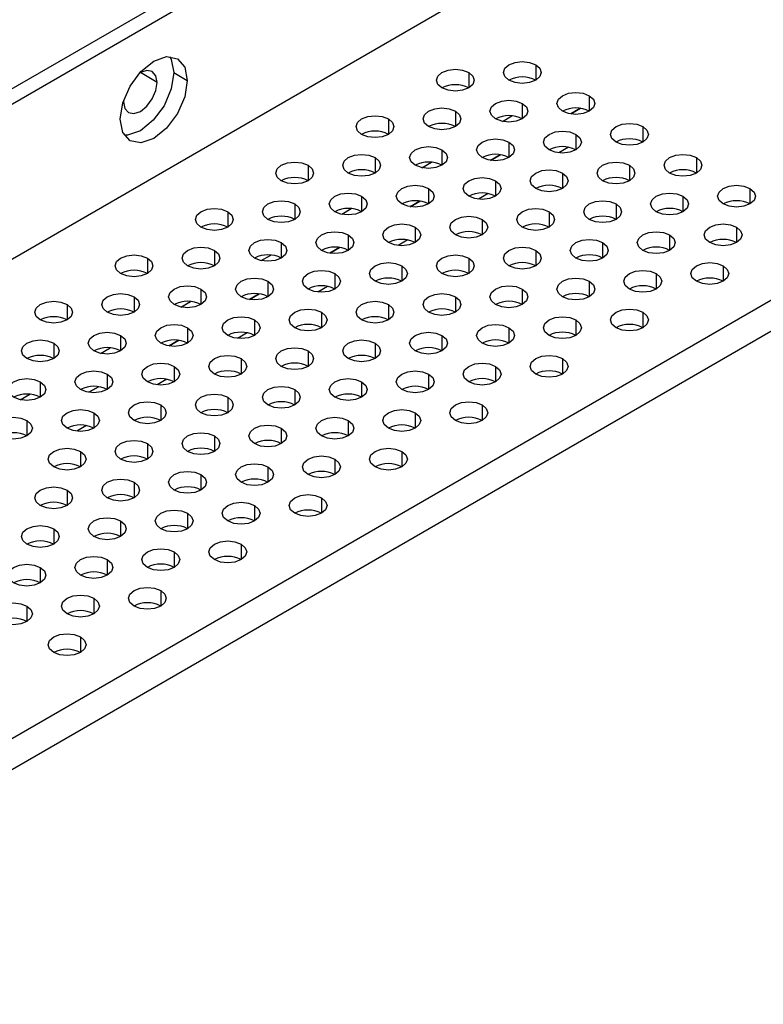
# Model space of a CAD drawing. Header units: millimetres. Extents: x 0 to 1118, y 0 to 864.
# Tile 139 of 256: x 923.97 to 927.9, y 657.41 to 662.61. Entities that reach past the tile are written whole.
import ezdxf

# ---------------------------------------------------------------- set-up
doc = ezdxf.new("R2010")
doc.units = ezdxf.units.MM

msp = doc.modelspace()

# ---------------------------------------------------------------- linework, layer by layer
at = {"color": 7, "linetype": 'Continuous', "lineweight": 25}
for p, q in [((942.6896, 673.0709), (912.5462, 655.6695)), ((942.7603, 673.0301), (912.6169, 655.6287)), ((912.4048, 654.6897), (942.9724, 672.336)), ((914.5968, 653.4243), (945.1645, 671.0706)), ((914.6675, 653.3018), (945.2352, 670.9481)), ((924.7876, 662.3281), (924.8583, 662.2872)), ((924.5227, 662.1831), (924.5225, 662.175)), ((926.9354, 662.1401), (926.8837, 662.1102)), ((926.5112, 661.8952), (926.4594, 661.8653)), ((926.0869, 661.6502), (926.0352, 661.6204)), ((925.6626, 661.4053), (925.6109, 661.3754)), ((925.2384, 661.1604), (925.1866, 661.1305)), ((924.8141, 660.9155), (924.7624, 660.8856)), ((924.3898, 660.6705), (924.3381, 660.6407))]:
    msp.add_line(p, q, dxfattribs=at)
at = {"color": 8, "linetype": 'Continuous', "lineweight": 25}
for p, q in [((924.6992, 662.277), (924.6108, 662.3281)), ((926.3451, 662.3291), (926.3451, 662.2474)), ((926.6986, 662.3699), (926.6986, 662.2882)), ((926.6279, 662.1658), (926.6279, 662.0841)), ((926.9815, 662.2066), (926.9815, 662.125)), ((926.2744, 662.125), (926.2744, 662.0433)), ((926.8838, 662.1102), (926.9355, 662.1401)), ((925.9208, 662.0841), (925.9208, 662.0025)), ((926.5225, 662.0708), (926.5735, 662.1003)), ((927.2643, 662.0433), (927.2643, 661.9617)), ((926.5572, 661.9617), (926.5572, 661.88)), ((926.9108, 662.0025), (926.9108, 661.9209)), ((926.2037, 661.9209), (926.2037, 661.8392)), ((926.8726, 661.9346), (926.8213, 661.905)), ((925.8501, 661.88), (925.8501, 661.7984)), ((926.0982, 661.8259), (926.1492, 661.8553)), ((926.4595, 661.8653), (926.5113, 661.8951)), ((927.5472, 661.88), (927.5472, 661.7984)), ((925.4966, 661.8392), (925.4966, 661.7576)), ((927.1936, 661.8392), (927.1936, 661.7576)), ((926.4865, 661.7576), (926.4865, 661.6759)), ((926.8401, 661.7984), (926.8401, 661.7168)), ((926.133, 661.7168), (926.133, 661.6351)), ((927.83, 661.7168), (927.83, 661.6351)), ((925.7794, 661.6759), (925.7794, 661.5943)), ((926.0353, 661.6204), (926.087, 661.6502)), ((926.4483, 661.6897), (926.397, 661.6601)), ((927.4765, 661.6759), (927.4765, 661.5943)), ((925.0723, 661.5943), (925.0723, 661.5127)), ((925.4259, 661.6351), (925.4259, 661.5535)), ((925.674, 661.581), (925.725, 661.6104)), ((926.7694, 661.5943), (926.7694, 661.5127)), ((927.1229, 661.6351), (927.1229, 661.5535)), ((926.4158, 661.5535), (926.4158, 661.4718)), ((926.0622, 661.5127), (926.0622, 661.431)), ((927.7593, 661.5127), (927.7593, 661.431)), ((925.7087, 661.4718), (925.7087, 661.3902)), ((926.0241, 661.4448), (925.9727, 661.4151)), ((927.4057, 661.4718), (927.4057, 661.3902)), ((925.0016, 661.3902), (925.0016, 661.3086)), ((925.3551, 661.431), (925.3551, 661.3494)), ((925.611, 661.3754), (925.6627, 661.4053)), ((926.6986, 661.3902), (926.6986, 661.3086)), ((927.0522, 661.431), (927.0522, 661.3494)), ((924.648, 661.3494), (924.648, 661.2677)), ((925.2497, 661.3361), (925.3007, 661.3655)), ((926.3451, 661.3494), (926.3451, 661.2677)), ((925.9915, 661.3086), (925.9915, 661.2269)), ((927.6886, 661.3086), (927.6886, 661.2269)), ((925.638, 661.2677), (925.638, 661.1861)), ((927.335, 661.2677), (927.335, 661.1861)), ((924.9309, 661.1861), (924.9309, 661.1045)), ((925.2844, 661.2269), (925.2844, 661.1453)), ((925.5998, 661.1998), (925.5485, 661.1702)), ((926.6279, 661.1861), (926.6279, 661.1045)), ((926.9815, 661.2269), (926.9815, 661.1453)), ((924.5773, 661.1453), (924.5773, 661.0636)), ((925.1867, 661.1305), (925.2385, 661.1604)), ((926.2744, 661.1453), (926.2744, 661.0636)), ((924.2238, 661.1045), (924.2238, 661.0228)), ((924.8254, 661.0911), (924.8764, 661.1206)), ((925.9208, 661.1045), (925.9208, 661.0228)), ((925.2137, 661.0228), (925.2137, 660.9412)), ((925.5673, 661.0636), (925.5673, 660.982)), ((926.9108, 661.0228), (926.9108, 660.9412)), ((927.2643, 661.0636), (927.2643, 660.982)), ((924.8602, 660.982), (924.8602, 660.9003)), ((926.5572, 660.982), (926.5572, 660.9003)), ((924.5066, 660.9412), (924.5066, 660.8595)), ((925.1755, 660.9549), (925.1242, 660.9253)), ((926.2037, 660.9412), (926.2037, 660.8595)), ((924.1531, 660.9003), (924.1531, 660.8187)), ((924.4012, 660.8462), (924.4522, 660.8757)), ((924.7625, 660.8856), (924.8142, 660.9154)), ((925.8501, 660.9003), (925.8501, 660.8187)), ((925.143, 660.8187), (925.143, 660.7371)), ((925.4966, 660.8595), (925.4966, 660.7779)), ((926.8401, 660.8187), (926.8401, 660.7371)), ((924.7895, 660.7779), (924.7895, 660.6962)), ((926.4865, 660.7779), (926.4865, 660.6962)), ((924.4359, 660.7371), (924.4359, 660.6554)), ((926.133, 660.7371), (926.133, 660.6554)), ((924.0823, 660.6962), (924.0823, 660.6146)), ((924.3382, 660.6407), (924.3899, 660.6705)), ((924.7513, 660.71), (924.7, 660.6804)), ((925.7794, 660.6962), (925.7794, 660.6146)), ((923.9769, 660.6013), (924.0279, 660.6307)), ((925.0723, 660.6146), (925.0723, 660.533)), ((925.4259, 660.6554), (925.4259, 660.5738)), ((924.7187, 660.5738), (924.7187, 660.4921)), ((926.4158, 660.5738), (926.4158, 660.4921)), ((924.3652, 660.533), (924.3652, 660.4513)), ((926.0622, 660.533), (926.0622, 660.4513)), ((924.0116, 660.4921), (924.0116, 660.4105)), ((924.327, 660.4651), (924.2757, 660.4354)), ((925.3551, 660.4513), (925.3551, 660.3697)), ((925.7087, 660.4921), (925.7087, 660.4105)), ((925.0016, 660.4105), (925.0016, 660.3289)), ((924.648, 660.3697), (924.648, 660.288)), ((924.2945, 660.3289), (924.2945, 660.2472)), ((925.9915, 660.3289), (925.9915, 660.2472)), ((925.2844, 660.2472), (925.2844, 660.1656)), ((925.638, 660.288), (925.638, 660.2064)), ((924.9309, 660.2064), (924.9309, 660.1248)), ((924.5773, 660.1656), (924.5773, 660.0839)), ((924.2238, 660.1248), (924.2238, 660.0431)), ((925.2137, 660.0431), (925.2137, 659.9615)), ((925.5673, 660.0839), (925.5673, 660.0023)), ((924.8602, 660.0023), (924.8602, 659.9207)), ((924.5066, 659.9615), (924.5066, 659.8798)), ((924.1531, 659.9207), (924.1531, 659.839)), ((925.143, 659.839), (925.143, 659.7574)), ((924.7895, 659.7982), (924.7895, 659.7166)), ((924.4359, 659.7574), (924.4359, 659.6757)), ((924.0823, 659.7166), (924.0823, 659.6349)), ((924.7187, 659.5941), (924.7187, 659.5125)), ((924.3652, 659.5533), (924.3652, 659.4716)), ((924.0116, 659.5125), (924.0116, 659.4308)), ((924.2945, 659.3492), (924.2945, 659.2675))]:
    msp.add_line(p, q, dxfattribs=at)
at = {"color": 7, "linetype": 'Continuous', "lineweight": 25, "flags": 128}
for points in [[(924.5048, 662.0831), (924.5182, 662.169), (924.5565, 662.2574), (924.6139, 662.3347), (924.6815, 662.3893), (924.7492, 662.4128), (924.8065, 662.4017), (924.8449, 662.3576), (924.8583, 662.2872)], [(924.7661, 662.4133), (924.7742, 662.3984), (924.7876, 662.3281)], [(926.5572, 662.2882), (926.5355, 662.307), (926.5279, 662.3291), (926.5355, 662.3512), (926.5572, 662.3699), (926.5897, 662.3824), (926.6279, 662.3868), (926.6662, 662.3824), (926.6986, 662.3699)], [(924.7876, 662.3281), (924.7742, 662.2422), (924.7358, 662.1538), (924.6785, 662.0765), (924.6108, 662.0219), (924.5432, 661.9984), (924.5263, 661.9979)], [(924.6992, 662.277), (924.6925, 662.3122), (924.6733, 662.3343), (924.6447, 662.3398), (924.6108, 662.3281), (924.6039, 662.3238)], [(926.2037, 662.2474), (926.182, 662.2662), (926.1744, 662.2882), (926.182, 662.3103), (926.2037, 662.3291), (926.2361, 662.3416), (926.2744, 662.346), (926.3126, 662.3416), (926.3451, 662.3291)], [(926.3451, 662.3291), (926.3668, 662.3103), (926.3744, 662.2882), (926.3668, 662.2662), (926.3451, 662.2474), (926.3126, 662.2349), (926.2744, 662.2305), (926.2361, 662.2349), (926.2037, 662.2474)], [(926.6986, 662.3699), (926.7203, 662.3512), (926.7279, 662.3291), (926.7203, 662.307), (926.6986, 662.2882), (926.6662, 662.2757), (926.6279, 662.2713), (926.5897, 662.2757), (926.5572, 662.2882)], [(924.8583, 662.2872), (924.8449, 662.2014), (924.8065, 662.113), (924.7492, 662.0357), (924.6815, 661.9811), (924.6139, 661.9575), (924.5565, 661.9687), (924.5182, 662.0128), (924.5048, 662.0831)], [(924.5225, 662.175), (924.5292, 662.1398), (924.5483, 662.1178), (924.577, 662.1122), (924.6108, 662.1239), (924.6447, 662.1512), (924.6733, 662.1899), (924.6925, 662.2341), (924.6992, 662.277)], [(926.8401, 662.125), (926.8184, 662.1437), (926.8108, 662.1658), (926.8184, 662.1879), (926.8401, 662.2066), (926.8725, 662.2191), (926.9108, 662.2235), (926.949, 662.2191), (926.9815, 662.2066)], [(926.4865, 662.0841), (926.4648, 662.1029), (926.4572, 662.125), (926.4648, 662.1471), (926.4865, 662.1658), (926.519, 662.1783), (926.5572, 662.1827), (926.5955, 662.1783), (926.6279, 662.1658)], [(926.6279, 662.1658), (926.6496, 662.1471), (926.6572, 662.125), (926.6496, 662.1029), (926.6279, 662.0841), (926.5955, 662.0716), (926.5572, 662.0672), (926.519, 662.0716), (926.4865, 662.0841)], [(926.9815, 662.2066), (927.0032, 662.1879), (927.0108, 662.1658), (927.0032, 662.1437), (926.9815, 662.125), (926.949, 662.1124), (926.9108, 662.1081), (926.8725, 662.1124), (926.8401, 662.125)], [(926.133, 662.0433), (926.1113, 662.062), (926.1037, 662.0841), (926.1113, 662.1062), (926.133, 662.125), (926.1654, 662.1375), (926.2037, 662.1419), (926.2419, 662.1375), (926.2744, 662.125)], [(926.2744, 662.125), (926.2961, 662.1062), (926.3037, 662.0841), (926.2961, 662.062), (926.2744, 662.0433), (926.2419, 662.0308), (926.2037, 662.0264), (926.1654, 662.0308), (926.133, 662.0433)], [(925.7794, 662.0025), (925.7577, 662.0212), (925.7501, 662.0433), (925.7577, 662.0654), (925.7794, 662.0841), (925.8118, 662.0967), (925.8501, 662.101), (925.8884, 662.0967), (925.9208, 662.0841)], [(925.9208, 662.0841), (925.9425, 662.0654), (925.9501, 662.0433), (925.9425, 662.0212), (925.9208, 662.0025), (925.8884, 661.99), (925.8501, 661.9856), (925.8118, 661.99), (925.7794, 662.0025)], [(926.7694, 661.9209), (926.7477, 661.9396), (926.7401, 661.9617), (926.7477, 661.9838), (926.7694, 662.0025), (926.8018, 662.015), (926.8401, 662.0194), (926.8783, 662.015), (926.9108, 662.0025)], [(927.1229, 661.9617), (927.1012, 661.9804), (927.0936, 662.0025), (927.1012, 662.0246), (927.1229, 662.0433), (927.1553, 662.0558), (927.1936, 662.0602), (927.2319, 662.0558), (927.2643, 662.0433)], [(927.2643, 662.0433), (927.286, 662.0246), (927.2936, 662.0025), (927.286, 661.9804), (927.2643, 661.9617), (927.2319, 661.9492), (927.1936, 661.9448), (927.1553, 661.9492), (927.1229, 661.9617)], [(926.4158, 661.88), (926.3941, 661.8988), (926.3865, 661.9209), (926.3941, 661.943), (926.4158, 661.9617), (926.4482, 661.9742), (926.4865, 661.9786), (926.5248, 661.9742), (926.5572, 661.9617)], [(926.5572, 661.9617), (926.5789, 661.943), (926.5865, 661.9209), (926.5789, 661.8988), (926.5572, 661.88), (926.5248, 661.8675), (926.4865, 661.8631), (926.4482, 661.8675), (926.4158, 661.88)], [(926.9108, 662.0025), (926.9325, 661.9838), (926.9401, 661.9617), (926.9325, 661.9396), (926.9108, 661.9209), (926.8783, 661.9083), (926.8401, 661.904), (926.8018, 661.9083), (926.7694, 661.9209)], [(926.0622, 661.8392), (926.0406, 661.8579), (926.033, 661.88), (926.0406, 661.9021), (926.0622, 661.9209), (926.0947, 661.9334), (926.133, 661.9378), (926.1712, 661.9334), (926.2037, 661.9209)], [(926.2037, 661.9209), (926.2253, 661.9021), (926.233, 661.88), (926.2253, 661.8579), (926.2037, 661.8392), (926.1712, 661.8267), (926.133, 661.8223), (926.0947, 661.8267), (926.0622, 661.8392)], [(925.3551, 661.7576), (925.3335, 661.7763), (925.3259, 661.7984), (925.3335, 661.8205), (925.3551, 661.8392), (925.3876, 661.8517), (925.4259, 661.8561), (925.4641, 661.8517), (925.4966, 661.8392)], [(925.7087, 661.7984), (925.687, 661.8171), (925.6794, 661.8392), (925.687, 661.8613), (925.7087, 661.88), (925.7411, 661.8926), (925.7794, 661.8969), (925.8177, 661.8926), (925.8501, 661.88)], [(925.8501, 661.88), (925.8718, 661.8613), (925.8794, 661.8392), (925.8718, 661.8171), (925.8501, 661.7984), (925.8177, 661.7859), (925.7794, 661.7815), (925.7411, 661.7859), (925.7087, 661.7984)], [(927.0522, 661.7576), (927.0305, 661.7763), (927.0229, 661.7984), (927.0305, 661.8205), (927.0522, 661.8392), (927.0846, 661.8517), (927.1229, 661.8561), (927.1612, 661.8517), (927.1936, 661.8392)], [(927.4057, 661.7984), (927.3841, 661.8171), (927.3765, 661.8392), (927.3841, 661.8613), (927.4057, 661.88), (927.4382, 661.8926), (927.4765, 661.8969), (927.5147, 661.8926), (927.5472, 661.88)], [(927.5472, 661.88), (927.5688, 661.8613), (927.5765, 661.8392), (927.5688, 661.8171), (927.5472, 661.7984), (927.5147, 661.7859), (927.4765, 661.7815), (927.4382, 661.7859), (927.4057, 661.7984)], [(925.4966, 661.8392), (925.5182, 661.8205), (925.5259, 661.7984), (925.5182, 661.7763), (925.4966, 661.7576), (925.4641, 661.7451), (925.4259, 661.7407), (925.3876, 661.7451), (925.3551, 661.7576)], [(926.6986, 661.7168), (926.677, 661.7355), (926.6694, 661.7576), (926.677, 661.7797), (926.6986, 661.7984), (926.7311, 661.8109), (926.7694, 661.8153), (926.8076, 661.8109), (926.8401, 661.7984)], [(927.1936, 661.8392), (927.2153, 661.8205), (927.2229, 661.7984), (927.2153, 661.7763), (927.1936, 661.7576), (927.1612, 661.7451), (927.1229, 661.7407), (927.0846, 661.7451), (927.0522, 661.7576)], [(926.3451, 661.6759), (926.3234, 661.6947), (926.3158, 661.7168), (926.3234, 661.7388), (926.3451, 661.7576), (926.3775, 661.7701), (926.4158, 661.7745), (926.4541, 661.7701), (926.4865, 661.7576)], [(926.4865, 661.7576), (926.5082, 661.7388), (926.5158, 661.7168), (926.5082, 661.6947), (926.4865, 661.6759), (926.4541, 661.6634), (926.4158, 661.659), (926.3775, 661.6634), (926.3451, 661.6759)], [(926.8401, 661.7984), (926.8617, 661.7797), (926.8694, 661.7576), (926.8617, 661.7355), (926.8401, 661.7168), (926.8076, 661.7042), (926.7694, 661.6998), (926.7311, 661.7042), (926.6986, 661.7168)], [(925.9915, 661.6351), (925.9699, 661.6538), (925.9622, 661.6759), (925.9699, 661.698), (925.9915, 661.7168), (926.024, 661.7293), (926.0622, 661.7337), (926.1005, 661.7293), (926.133, 661.7168)], [(926.133, 661.7168), (926.1546, 661.698), (926.1622, 661.6759), (926.1546, 661.6538), (926.133, 661.6351), (926.1005, 661.6226), (926.0622, 661.6182), (926.024, 661.6226), (925.9915, 661.6351)], [(927.6886, 661.6351), (927.6669, 661.6538), (927.6593, 661.6759), (927.6669, 661.698), (927.6886, 661.7168), (927.721, 661.7293), (927.7593, 661.7337), (927.7976, 661.7293), (927.83, 661.7168)], [(927.83, 661.7168), (927.8517, 661.698), (927.8593, 661.6759), (927.8517, 661.6538), (927.83, 661.6351), (927.7976, 661.6226), (927.7593, 661.6182), (927.721, 661.6226), (927.6886, 661.6351)], [(925.2844, 661.5535), (925.2628, 661.5722), (925.2551, 661.5943), (925.2628, 661.6164), (925.2844, 661.6351), (925.3169, 661.6476), (925.3551, 661.652), (925.3934, 661.6476), (925.4259, 661.6351)], [(925.638, 661.5943), (925.6163, 661.613), (925.6087, 661.6351), (925.6163, 661.6572), (925.638, 661.6759), (925.6704, 661.6885), (925.7087, 661.6928), (925.747, 661.6885), (925.7794, 661.6759)], [(925.7794, 661.6759), (925.8011, 661.6572), (925.8087, 661.6351), (925.8011, 661.613), (925.7794, 661.5943), (925.747, 661.5818), (925.7087, 661.5774), (925.6704, 661.5818), (925.638, 661.5943)], [(926.9815, 661.5535), (926.9598, 661.5722), (926.9522, 661.5943), (926.9598, 661.6164), (926.9815, 661.6351), (927.0139, 661.6476), (927.0522, 661.652), (927.0905, 661.6476), (927.1229, 661.6351)], [(927.335, 661.5943), (927.3134, 661.613), (927.3058, 661.6351), (927.3134, 661.6572), (927.335, 661.6759), (927.3675, 661.6885), (927.4057, 661.6928), (927.444, 661.6885), (927.4765, 661.6759)], [(927.4765, 661.6759), (927.4981, 661.6572), (927.5058, 661.6351), (927.4981, 661.613), (927.4765, 661.5943), (927.444, 661.5818), (927.4057, 661.5774), (927.3675, 661.5818), (927.335, 661.5943)], [(924.9309, 661.5127), (924.9092, 661.5314), (924.9016, 661.5535), (924.9092, 661.5756), (924.9309, 661.5943), (924.9633, 661.6068), (925.0016, 661.6112), (925.0399, 661.6068), (925.0723, 661.5943)], [(925.0723, 661.5943), (925.094, 661.5756), (925.1016, 661.5535), (925.094, 661.5314), (925.0723, 661.5127), (925.0399, 661.5001), (925.0016, 661.4957), (924.9633, 661.5001), (924.9309, 661.5127)], [(925.4259, 661.6351), (925.4475, 661.6164), (925.4551, 661.5943), (925.4475, 661.5722), (925.4259, 661.5535), (925.3934, 661.541), (925.3551, 661.5366), (925.3169, 661.541), (925.2844, 661.5535)], [(926.6279, 661.5127), (926.6063, 661.5314), (926.5986, 661.5535), (926.6063, 661.5756), (926.6279, 661.5943), (926.6604, 661.6068), (926.6986, 661.6112), (926.7369, 661.6068), (926.7694, 661.5943)], [(926.7694, 661.5943), (926.791, 661.5756), (926.7986, 661.5535), (926.791, 661.5314), (926.7694, 661.5127), (926.7369, 661.5001), (926.6986, 661.4957), (926.6604, 661.5001), (926.6279, 661.5127)], [(927.1229, 661.6351), (927.1446, 661.6164), (927.1522, 661.5943), (927.1446, 661.5722), (927.1229, 661.5535), (927.0905, 661.541), (927.0522, 661.5366), (927.0139, 661.541), (926.9815, 661.5535)], [(926.2744, 661.4718), (926.2527, 661.4906), (926.2451, 661.5127), (926.2527, 661.5347), (926.2744, 661.5535), (926.3068, 661.566), (926.3451, 661.5704), (926.3834, 661.566), (926.4158, 661.5535)], [(926.4158, 661.5535), (926.4375, 661.5347), (926.4451, 661.5127), (926.4375, 661.4906), (926.4158, 661.4718), (926.3834, 661.4593), (926.3451, 661.4549), (926.3068, 661.4593), (926.2744, 661.4718)], [(925.9208, 661.431), (925.8991, 661.4497), (925.8915, 661.4718), (925.8991, 661.4939), (925.9208, 661.5127), (925.9533, 661.5252), (925.9915, 661.5296), (926.0298, 661.5252), (926.0622, 661.5127)], [(926.0622, 661.5127), (926.0839, 661.4939), (926.0915, 661.4718), (926.0839, 661.4497), (926.0622, 661.431), (926.0298, 661.4185), (925.9915, 661.4141), (925.9533, 661.4185), (925.9208, 661.431)], [(927.6179, 661.431), (927.5962, 661.4497), (927.5886, 661.4718), (927.5962, 661.4939), (927.6179, 661.5127), (927.6503, 661.5252), (927.6886, 661.5296), (927.7269, 661.5252), (927.7593, 661.5127)], [(927.7593, 661.5127), (927.781, 661.4939), (927.7886, 661.4718), (927.781, 661.4497), (927.7593, 661.431), (927.7269, 661.4185), (927.6886, 661.4141), (927.6503, 661.4185), (927.6179, 661.431)], [(925.2137, 661.3494), (925.192, 661.3681), (925.1844, 661.3902), (925.192, 661.4123), (925.2137, 661.431), (925.2462, 661.4435), (925.2844, 661.4479), (925.3227, 661.4435), (925.3551, 661.431)], [(925.5673, 661.3902), (925.5456, 661.4089), (925.538, 661.431), (925.5456, 661.4531), (925.5673, 661.4718), (925.5997, 661.4843), (925.638, 661.4887), (925.6763, 661.4843), (925.7087, 661.4718)], [(925.7087, 661.4718), (925.7304, 661.4531), (925.738, 661.431), (925.7304, 661.4089), (925.7087, 661.3902), (925.6763, 661.3777), (925.638, 661.3733), (925.5997, 661.3777), (925.5673, 661.3902)], [(926.9108, 661.3494), (926.8891, 661.3681), (926.8815, 661.3902), (926.8891, 661.4123), (926.9108, 661.431), (926.9432, 661.4435), (926.9815, 661.4479), (927.0198, 661.4435), (927.0522, 661.431)], [(927.2643, 661.3902), (927.2427, 661.4089), (927.235, 661.431), (927.2427, 661.4531), (927.2643, 661.4718), (927.2968, 661.4843), (927.335, 661.4887), (927.3733, 661.4843), (927.4057, 661.4718)], [(927.4057, 661.4718), (927.4274, 661.4531), (927.435, 661.431), (927.4274, 661.4089), (927.4057, 661.3902), (927.3733, 661.3777), (927.335, 661.3733), (927.2968, 661.3777), (927.2643, 661.3902)], [(924.8602, 661.3086), (924.8385, 661.3273), (924.8309, 661.3494), (924.8385, 661.3715), (924.8602, 661.3902), (924.8926, 661.4027), (924.9309, 661.4071), (924.9691, 661.4027), (925.0016, 661.3902)], [(925.0016, 661.3902), (925.0233, 661.3715), (925.0309, 661.3494), (925.0233, 661.3273), (925.0016, 661.3086), (924.9691, 661.296), (924.9309, 661.2916), (924.8926, 661.296), (924.8602, 661.3086)], [(925.3551, 661.431), (925.3768, 661.4123), (925.3844, 661.3902), (925.3768, 661.3681), (925.3551, 661.3494), (925.3227, 661.3369), (925.2844, 661.3325), (925.2462, 661.3369), (925.2137, 661.3494)], [(926.5572, 661.3086), (926.5355, 661.3273), (926.5279, 661.3494), (926.5355, 661.3715), (926.5572, 661.3902), (926.5897, 661.4027), (926.6279, 661.4071), (926.6662, 661.4027), (926.6986, 661.3902)], [(926.6986, 661.3902), (926.7203, 661.3715), (926.7279, 661.3494), (926.7203, 661.3273), (926.6986, 661.3086), (926.6662, 661.296), (926.6279, 661.2916), (926.5897, 661.296), (926.5572, 661.3086)], [(927.0522, 661.431), (927.0739, 661.4123), (927.0815, 661.3902), (927.0739, 661.3681), (927.0522, 661.3494), (927.0198, 661.3369), (926.9815, 661.3325), (926.9432, 661.3369), (926.9108, 661.3494)], [(924.5066, 661.2677), (924.4849, 661.2865), (924.4773, 661.3086), (924.4849, 661.3306), (924.5066, 661.3494), (924.5391, 661.3619), (924.5773, 661.3663), (924.6156, 661.3619), (924.648, 661.3494)], [(924.648, 661.3494), (924.6697, 661.3306), (924.6773, 661.3086), (924.6697, 661.2865), (924.648, 661.2677), (924.6156, 661.2552), (924.5773, 661.2508), (924.5391, 661.2552), (924.5066, 661.2677)], [(926.2037, 661.2677), (926.182, 661.2865), (926.1744, 661.3086), (926.182, 661.3306), (926.2037, 661.3494), (926.2361, 661.3619), (926.2744, 661.3663), (926.3126, 661.3619), (926.3451, 661.3494)], [(926.3451, 661.3494), (926.3668, 661.3306), (926.3744, 661.3086), (926.3668, 661.2865), (926.3451, 661.2677), (926.3126, 661.2552), (926.2744, 661.2508), (926.2361, 661.2552), (926.2037, 661.2677)], [(925.4966, 661.1861), (925.4749, 661.2048), (925.4673, 661.2269), (925.4749, 661.249), (925.4966, 661.2677), (925.529, 661.2802), (925.5673, 661.2846), (925.6055, 661.2802), (925.638, 661.2677)], [(925.8501, 661.2269), (925.8284, 661.2456), (925.8208, 661.2677), (925.8284, 661.2898), (925.8501, 661.3086), (925.8826, 661.3211), (925.9208, 661.3255), (925.9591, 661.3211), (925.9915, 661.3086)], [(925.9915, 661.3086), (926.0132, 661.2898), (926.0208, 661.2677), (926.0132, 661.2456), (925.9915, 661.2269), (925.9591, 661.2144), (925.9208, 661.21), (925.8826, 661.2144), (925.8501, 661.2269)], [(927.1936, 661.1861), (927.1719, 661.2048), (927.1643, 661.2269), (927.1719, 661.249), (927.1936, 661.2677), (927.2261, 661.2802), (927.2643, 661.2846), (927.3026, 661.2802), (927.335, 661.2677)], [(927.5472, 661.2269), (927.5255, 661.2456), (927.5179, 661.2677), (927.5255, 661.2898), (927.5472, 661.3086), (927.5796, 661.3211), (927.6179, 661.3255), (927.6562, 661.3211), (927.6886, 661.3086)], [(927.6886, 661.3086), (927.7103, 661.2898), (927.7179, 661.2677), (927.7103, 661.2456), (927.6886, 661.2269), (927.6562, 661.2144), (927.6179, 661.21), (927.5796, 661.2144), (927.5472, 661.2269)], [(925.143, 661.1453), (925.1213, 661.164), (925.1137, 661.1861), (925.1213, 661.2082), (925.143, 661.2269), (925.1755, 661.2394), (925.2137, 661.2438), (925.252, 661.2394), (925.2844, 661.2269)], [(925.638, 661.2677), (925.6597, 661.249), (925.6673, 661.2269), (925.6597, 661.2048), (925.638, 661.1861), (925.6055, 661.1736), (925.5673, 661.1692), (925.529, 661.1736), (925.4966, 661.1861)], [(926.8401, 661.1453), (926.8184, 661.164), (926.8108, 661.1861), (926.8184, 661.2082), (926.8401, 661.2269), (926.8725, 661.2394), (926.9108, 661.2438), (926.949, 661.2394), (926.9815, 661.2269)], [(927.335, 661.2677), (927.3567, 661.249), (927.3643, 661.2269), (927.3567, 661.2048), (927.335, 661.1861), (927.3026, 661.1736), (927.2643, 661.1692), (927.2261, 661.1736), (927.1936, 661.1861)], [(924.7895, 661.1045), (924.7678, 661.1232), (924.7602, 661.1453), (924.7678, 661.1674), (924.7895, 661.1861), (924.8219, 661.1986), (924.8602, 661.203), (924.8984, 661.1986), (924.9309, 661.1861)], [(924.9309, 661.1861), (924.9526, 661.1674), (924.9602, 661.1453), (924.9526, 661.1232), (924.9309, 661.1045), (924.8984, 661.0919), (924.8602, 661.0875), (924.8219, 661.0919), (924.7895, 661.1045)], [(925.2844, 661.2269), (925.3061, 661.2082), (925.3137, 661.1861), (925.3061, 661.164), (925.2844, 661.1453), (925.252, 661.1328), (925.2137, 661.1284), (925.1755, 661.1328), (925.143, 661.1453)], [(926.4865, 661.1045), (926.4648, 661.1232), (926.4572, 661.1453), (926.4648, 661.1674), (926.4865, 661.1861), (926.519, 661.1986), (926.5572, 661.203), (926.5955, 661.1986), (926.6279, 661.1861)], [(926.6279, 661.1861), (926.6496, 661.1674), (926.6572, 661.1453), (926.6496, 661.1232), (926.6279, 661.1045), (926.5955, 661.0919), (926.5572, 661.0875), (926.519, 661.0919), (926.4865, 661.1045)], [(926.9815, 661.2269), (927.0032, 661.2082), (927.0108, 661.1861), (927.0032, 661.164), (926.9815, 661.1453), (926.949, 661.1328), (926.9108, 661.1284), (926.8725, 661.1328), (926.8401, 661.1453)], [(924.4359, 661.0636), (924.4142, 661.0824), (924.4066, 661.1045), (924.4142, 661.1265), (924.4359, 661.1453), (924.4683, 661.1578), (924.5066, 661.1622), (924.5449, 661.1578), (924.5773, 661.1453)], [(924.5773, 661.1453), (924.599, 661.1265), (924.6066, 661.1045), (924.599, 661.0824), (924.5773, 661.0636), (924.5449, 661.0511), (924.5066, 661.0467), (924.4683, 661.0511), (924.4359, 661.0636)], [(926.133, 661.0636), (926.1113, 661.0824), (926.1037, 661.1045), (926.1113, 661.1265), (926.133, 661.1453), (926.1654, 661.1578), (926.2037, 661.1622), (926.2419, 661.1578), (926.2744, 661.1453)], [(926.2744, 661.1453), (926.2961, 661.1265), (926.3037, 661.1045), (926.2961, 661.0824), (926.2744, 661.0636), (926.2419, 661.0511), (926.2037, 661.0467), (926.1654, 661.0511), (926.133, 661.0636)], [(924.0823, 661.0228), (924.0607, 661.0415), (924.0531, 661.0636), (924.0607, 661.0857), (924.0823, 661.1045), (924.1148, 661.117), (924.1531, 661.1214), (924.1913, 661.117), (924.2238, 661.1045)], [(924.2238, 661.1045), (924.2454, 661.0857), (924.2531, 661.0636), (924.2454, 661.0415), (924.2238, 661.0228), (924.1913, 661.0103), (924.1531, 661.0059), (924.1148, 661.0103), (924.0823, 661.0228)], [(925.4259, 660.982), (925.4042, 661.0007), (925.3966, 661.0228), (925.4042, 661.0449), (925.4259, 661.0636), (925.4583, 661.0761), (925.4966, 661.0805), (925.5348, 661.0761), (925.5673, 661.0636)], [(925.7794, 661.0228), (925.7577, 661.0415), (925.7501, 661.0636), (925.7577, 661.0857), (925.7794, 661.1045), (925.8118, 661.117), (925.8501, 661.1214), (925.8884, 661.117), (925.9208, 661.1045)], [(925.9208, 661.1045), (925.9425, 661.0857), (925.9501, 661.0636), (925.9425, 661.0415), (925.9208, 661.0228), (925.8884, 661.0103), (925.8501, 661.0059), (925.8118, 661.0103), (925.7794, 661.0228)], [(927.1229, 660.982), (927.1012, 661.0007), (927.0936, 661.0228), (927.1012, 661.0449), (927.1229, 661.0636), (927.1553, 661.0761), (927.1936, 661.0805), (927.2319, 661.0761), (927.2643, 661.0636)], [(925.0723, 660.9412), (925.0506, 660.9599), (925.043, 660.982), (925.0506, 661.0041), (925.0723, 661.0228), (925.1047, 661.0353), (925.143, 661.0397), (925.1813, 661.0353), (925.2137, 661.0228)], [(925.2137, 661.0228), (925.2354, 661.0041), (925.243, 660.982), (925.2354, 660.9599), (925.2137, 660.9412), (925.1813, 660.9287), (925.143, 660.9243), (925.1047, 660.9287), (925.0723, 660.9412)], [(925.5673, 661.0636), (925.5889, 661.0449), (925.5966, 661.0228), (925.5889, 661.0007), (925.5673, 660.982), (925.5348, 660.9695), (925.4966, 660.9651), (925.4583, 660.9695), (925.4259, 660.982)], [(926.7694, 660.9412), (926.7477, 660.9599), (926.7401, 660.982), (926.7477, 661.0041), (926.7694, 661.0228), (926.8018, 661.0353), (926.8401, 661.0397), (926.8783, 661.0353), (926.9108, 661.0228)], [(926.9108, 661.0228), (926.9325, 661.0041), (926.9401, 660.982), (926.9325, 660.9599), (926.9108, 660.9412), (926.8783, 660.9287), (926.8401, 660.9243), (926.8018, 660.9287), (926.7694, 660.9412)], [(927.2643, 661.0636), (927.286, 661.0449), (927.2936, 661.0228), (927.286, 661.0007), (927.2643, 660.982), (927.2319, 660.9695), (927.1936, 660.9651), (927.1553, 660.9695), (927.1229, 660.982)], [(924.7187, 660.9003), (924.6971, 660.9191), (924.6895, 660.9412), (924.6971, 660.9633), (924.7187, 660.982), (924.7512, 660.9945), (924.7895, 660.9989), (924.8277, 660.9945), (924.8602, 660.982)], [(924.8602, 660.982), (924.8818, 660.9633), (924.8895, 660.9412), (924.8818, 660.9191), (924.8602, 660.9003), (924.8277, 660.8878), (924.7895, 660.8834), (924.7512, 660.8878), (924.7187, 660.9003)], [(926.4158, 660.9003), (926.3941, 660.9191), (926.3865, 660.9412), (926.3941, 660.9633), (926.4158, 660.982), (926.4482, 660.9945), (926.4865, 660.9989), (926.5248, 660.9945), (926.5572, 660.982)], [(926.5572, 660.982), (926.5789, 660.9633), (926.5865, 660.9412), (926.5789, 660.9191), (926.5572, 660.9003), (926.5248, 660.8878), (926.4865, 660.8834), (926.4482, 660.8878), (926.4158, 660.9003)], [(924.3652, 660.8595), (924.3435, 660.8783), (924.3359, 660.9003), (924.3435, 660.9224), (924.3652, 660.9412), (924.3976, 660.9537), (924.4359, 660.9581), (924.4742, 660.9537), (924.5066, 660.9412)], [(924.5066, 660.9412), (924.5283, 660.9224), (924.5359, 660.9003), (924.5283, 660.8783), (924.5066, 660.8595), (924.4742, 660.847), (924.4359, 660.8426), (924.3976, 660.847), (924.3652, 660.8595)], [(926.0622, 660.8595), (926.0406, 660.8783), (926.033, 660.9003), (926.0406, 660.9224), (926.0622, 660.9412), (926.0947, 660.9537), (926.133, 660.9581), (926.1712, 660.9537), (926.2037, 660.9412)], [(926.2037, 660.9412), (926.2253, 660.9224), (926.233, 660.9003), (926.2253, 660.8783), (926.2037, 660.8595), (926.1712, 660.847), (926.133, 660.8426), (926.0947, 660.847), (926.0622, 660.8595)], [(924.0116, 660.8187), (923.99, 660.8374), (923.9823, 660.8595), (923.99, 660.8816), (924.0116, 660.9003), (924.0441, 660.9129), (924.0823, 660.9173), (924.1206, 660.9129), (924.1531, 660.9003)], [(924.1531, 660.9003), (924.1747, 660.8816), (924.1823, 660.8595), (924.1747, 660.8374), (924.1531, 660.8187), (924.1206, 660.8062), (924.0823, 660.8018), (924.0441, 660.8062), (924.0116, 660.8187)], [(925.3551, 660.7779), (925.3335, 660.7966), (925.3259, 660.8187), (925.3335, 660.8408), (925.3551, 660.8595), (925.3876, 660.872), (925.4259, 660.8764), (925.4641, 660.872), (925.4966, 660.8595)], [(925.7087, 660.8187), (925.687, 660.8374), (925.6794, 660.8595), (925.687, 660.8816), (925.7087, 660.9003), (925.7411, 660.9129), (925.7794, 660.9173), (925.8177, 660.9129), (925.8501, 660.9003)], [(925.8501, 660.9003), (925.8718, 660.8816), (925.8794, 660.8595), (925.8718, 660.8374), (925.8501, 660.8187), (925.8177, 660.8062), (925.7794, 660.8018), (925.7411, 660.8062), (925.7087, 660.8187)], [(925.0016, 660.7371), (924.9799, 660.7558), (924.9723, 660.7779), (924.9799, 660.8), (925.0016, 660.8187), (925.034, 660.8312), (925.0723, 660.8356), (925.1106, 660.8312), (925.143, 660.8187)], [(925.143, 660.8187), (925.1647, 660.8), (925.1723, 660.7779), (925.1647, 660.7558), (925.143, 660.7371), (925.1106, 660.7246), (925.0723, 660.7202), (925.034, 660.7246), (925.0016, 660.7371)], [(925.4966, 660.8595), (925.5182, 660.8408), (925.5259, 660.8187), (925.5182, 660.7966), (925.4966, 660.7779), (925.4641, 660.7654), (925.4259, 660.761), (925.3876, 660.7654), (925.3551, 660.7779)], [(926.6986, 660.7371), (926.677, 660.7558), (926.6694, 660.7779), (926.677, 660.8), (926.6986, 660.8187), (926.7311, 660.8312), (926.7694, 660.8356), (926.8076, 660.8312), (926.8401, 660.8187)], [(926.8401, 660.8187), (926.8617, 660.8), (926.8694, 660.7779), (926.8617, 660.7558), (926.8401, 660.7371), (926.8076, 660.7246), (926.7694, 660.7202), (926.7311, 660.7246), (926.6986, 660.7371)], [(924.648, 660.6962), (924.6264, 660.715), (924.6187, 660.7371), (924.6264, 660.7592), (924.648, 660.7779), (924.6805, 660.7904), (924.7187, 660.7948), (924.757, 660.7904), (924.7895, 660.7779)], [(924.7895, 660.7779), (924.8111, 660.7592), (924.8187, 660.7371), (924.8111, 660.715), (924.7895, 660.6962), (924.757, 660.6837), (924.7187, 660.6793), (924.6805, 660.6837), (924.648, 660.6962)], [(926.3451, 660.6962), (926.3234, 660.715), (926.3158, 660.7371), (926.3234, 660.7592), (926.3451, 660.7779), (926.3775, 660.7904), (926.4158, 660.7948), (926.4541, 660.7904), (926.4865, 660.7779)], [(926.4865, 660.7779), (926.5082, 660.7592), (926.5158, 660.7371), (926.5082, 660.715), (926.4865, 660.6962), (926.4541, 660.6837), (926.4158, 660.6793), (926.3775, 660.6837), (926.3451, 660.6962)], [(923.9409, 660.6146), (923.9192, 660.6333), (923.9116, 660.6554), (923.9192, 660.6775), (923.9409, 660.6962), (923.9734, 660.7088), (924.0116, 660.7132), (924.0499, 660.7088), (924.0823, 660.6962)], [(924.2945, 660.6554), (924.2728, 660.6742), (924.2652, 660.6962), (924.2728, 660.7183), (924.2945, 660.7371), (924.3269, 660.7496), (924.3652, 660.754), (924.4035, 660.7496), (924.4359, 660.7371)], [(924.4359, 660.7371), (924.4576, 660.7183), (924.4652, 660.6962), (924.4576, 660.6742), (924.4359, 660.6554), (924.4035, 660.6429), (924.3652, 660.6385), (924.3269, 660.6429), (924.2945, 660.6554)], [(925.638, 660.6146), (925.6163, 660.6333), (925.6087, 660.6554), (925.6163, 660.6775), (925.638, 660.6962), (925.6704, 660.7088), (925.7087, 660.7132), (925.747, 660.7088), (925.7794, 660.6962)], [(925.9915, 660.6554), (925.9699, 660.6742), (925.9622, 660.6962), (925.9699, 660.7183), (925.9915, 660.7371), (926.024, 660.7496), (926.0622, 660.754), (926.1005, 660.7496), (926.133, 660.7371)], [(926.133, 660.7371), (926.1546, 660.7183), (926.1622, 660.6962), (926.1546, 660.6742), (926.133, 660.6554), (926.1005, 660.6429), (926.0622, 660.6385), (926.024, 660.6429), (925.9915, 660.6554)], [(924.0823, 660.6962), (924.104, 660.6775), (924.1116, 660.6554), (924.104, 660.6333), (924.0823, 660.6146), (924.0499, 660.6021), (924.0116, 660.5977), (923.9734, 660.6021), (923.9409, 660.6146)], [(925.2844, 660.5738), (925.2628, 660.5925), (925.2551, 660.6146), (925.2628, 660.6367), (925.2844, 660.6554), (925.3169, 660.6679), (925.3551, 660.6723), (925.3934, 660.6679), (925.4259, 660.6554)], [(925.7794, 660.6962), (925.8011, 660.6775), (925.8087, 660.6554), (925.8011, 660.6333), (925.7794, 660.6146), (925.747, 660.6021), (925.7087, 660.5977), (925.6704, 660.6021), (925.638, 660.6146)], [(924.9309, 660.533), (924.9092, 660.5517), (924.9016, 660.5738), (924.9092, 660.5959), (924.9309, 660.6146), (924.9633, 660.6271), (925.0016, 660.6315), (925.0399, 660.6271), (925.0723, 660.6146)], [(925.0723, 660.6146), (925.094, 660.5959), (925.1016, 660.5738), (925.094, 660.5517), (925.0723, 660.533), (925.0399, 660.5205), (925.0016, 660.5161), (924.9633, 660.5205), (924.9309, 660.533)], [(925.4259, 660.6554), (925.4475, 660.6367), (925.4551, 660.6146), (925.4475, 660.5925), (925.4259, 660.5738), (925.3934, 660.5613), (925.3551, 660.5569), (925.3169, 660.5613), (925.2844, 660.5738)], [(924.5773, 660.4921), (924.5556, 660.5109), (924.548, 660.533), (924.5556, 660.5551), (924.5773, 660.5738), (924.6098, 660.5863), (924.648, 660.5907), (924.6863, 660.5863), (924.7187, 660.5738)], [(924.7187, 660.5738), (924.7404, 660.5551), (924.748, 660.533), (924.7404, 660.5109), (924.7187, 660.4921), (924.6863, 660.4796), (924.648, 660.4752), (924.6098, 660.4796), (924.5773, 660.4921)], [(926.2744, 660.4921), (926.2527, 660.5109), (926.2451, 660.533), (926.2527, 660.5551), (926.2744, 660.5738), (926.3068, 660.5863), (926.3451, 660.5907), (926.3834, 660.5863), (926.4158, 660.5738)], [(926.4158, 660.5738), (926.4375, 660.5551), (926.4451, 660.533), (926.4375, 660.5109), (926.4158, 660.4921), (926.3834, 660.4796), (926.3451, 660.4752), (926.3068, 660.4796), (926.2744, 660.4921)], [(923.8702, 660.4105), (923.8485, 660.4292), (923.8409, 660.4513), (923.8485, 660.4734), (923.8702, 660.4921), (923.9027, 660.5047), (923.9409, 660.5091), (923.9792, 660.5047), (924.0116, 660.4921)], [(924.2238, 660.4513), (924.2021, 660.4701), (924.1945, 660.4921), (924.2021, 660.5142), (924.2238, 660.533), (924.2562, 660.5455), (924.2945, 660.5499), (924.3327, 660.5455), (924.3652, 660.533)], [(924.3652, 660.533), (924.3869, 660.5142), (924.3945, 660.4921), (924.3869, 660.4701), (924.3652, 660.4513), (924.3327, 660.4388), (924.2945, 660.4344), (924.2562, 660.4388), (924.2238, 660.4513)], [(925.5673, 660.4105), (925.5456, 660.4292), (925.538, 660.4513), (925.5456, 660.4734), (925.5673, 660.4921), (925.5997, 660.5047), (925.638, 660.5091), (925.6763, 660.5047), (925.7087, 660.4921)], [(925.9208, 660.4513), (925.8991, 660.4701), (925.8915, 660.4921), (925.8991, 660.5142), (925.9208, 660.533), (925.9533, 660.5455), (925.9915, 660.5499), (926.0298, 660.5455), (926.0622, 660.533)], [(926.0622, 660.533), (926.0839, 660.5142), (926.0915, 660.4921), (926.0839, 660.4701), (926.0622, 660.4513), (926.0298, 660.4388), (925.9915, 660.4344), (925.9533, 660.4388), (925.9208, 660.4513)], [(924.0116, 660.4921), (924.0333, 660.4734), (924.0409, 660.4513), (924.0333, 660.4292), (924.0116, 660.4105), (923.9792, 660.398), (923.9409, 660.3936), (923.9027, 660.398), (923.8702, 660.4105)], [(925.2137, 660.3697), (925.192, 660.3884), (925.1844, 660.4105), (925.192, 660.4326), (925.2137, 660.4513), (925.2462, 660.4638), (925.2844, 660.4682), (925.3227, 660.4638), (925.3551, 660.4513)], [(925.3551, 660.4513), (925.3768, 660.4326), (925.3844, 660.4105), (925.3768, 660.3884), (925.3551, 660.3697), (925.3227, 660.3572), (925.2844, 660.3528), (925.2462, 660.3572), (925.2137, 660.3697)], [(925.7087, 660.4921), (925.7304, 660.4734), (925.738, 660.4513), (925.7304, 660.4292), (925.7087, 660.4105), (925.6763, 660.398), (925.638, 660.3936), (925.5997, 660.398), (925.5673, 660.4105)], [(924.8602, 660.3289), (924.8385, 660.3476), (924.8309, 660.3697), (924.8385, 660.3918), (924.8602, 660.4105), (924.8926, 660.423), (924.9309, 660.4274), (924.9691, 660.423), (925.0016, 660.4105)], [(925.0016, 660.4105), (925.0233, 660.3918), (925.0309, 660.3697), (925.0233, 660.3476), (925.0016, 660.3289), (924.9691, 660.3163), (924.9309, 660.312), (924.8926, 660.3163), (924.8602, 660.3289)], [(924.5066, 660.288), (924.4849, 660.3068), (924.4773, 660.3289), (924.4849, 660.351), (924.5066, 660.3697), (924.5391, 660.3822), (924.5773, 660.3866), (924.6156, 660.3822), (924.648, 660.3697)], [(924.648, 660.3697), (924.6697, 660.351), (924.6773, 660.3289), (924.6697, 660.3068), (924.648, 660.288), (924.6156, 660.2755), (924.5773, 660.2711), (924.5391, 660.2755), (924.5066, 660.288)], [(924.1531, 660.2472), (924.1314, 660.266), (924.1238, 660.288), (924.1314, 660.3101), (924.1531, 660.3289), (924.1855, 660.3414), (924.2238, 660.3458), (924.262, 660.3414), (924.2945, 660.3289)], [(924.2945, 660.3289), (924.3162, 660.3101), (924.3238, 660.288), (924.3162, 660.266), (924.2945, 660.2472), (924.262, 660.2347), (924.2238, 660.2303), (924.1855, 660.2347), (924.1531, 660.2472)], [(925.4966, 660.2064), (925.4749, 660.2251), (925.4673, 660.2472), (925.4749, 660.2693), (925.4966, 660.288), (925.529, 660.3006), (925.5673, 660.305), (925.6055, 660.3006), (925.638, 660.288)], [(925.8501, 660.2472), (925.8284, 660.266), (925.8208, 660.288), (925.8284, 660.3101), (925.8501, 660.3289), (925.8826, 660.3414), (925.9208, 660.3458), (925.9591, 660.3414), (925.9915, 660.3289)], [(925.9915, 660.3289), (926.0132, 660.3101), (926.0208, 660.288), (926.0132, 660.266), (925.9915, 660.2472), (925.9591, 660.2347), (925.9208, 660.2303), (925.8826, 660.2347), (925.8501, 660.2472)], [(925.143, 660.1656), (925.1213, 660.1843), (925.1137, 660.2064), (925.1213, 660.2285), (925.143, 660.2472), (925.1755, 660.2597), (925.2137, 660.2641), (925.252, 660.2597), (925.2844, 660.2472)], [(925.2844, 660.2472), (925.3061, 660.2285), (925.3137, 660.2064), (925.3061, 660.1843), (925.2844, 660.1656), (925.252, 660.1531), (925.2137, 660.1487), (925.1755, 660.1531), (925.143, 660.1656)], [(925.638, 660.288), (925.6597, 660.2693), (925.6673, 660.2472), (925.6597, 660.2251), (925.638, 660.2064), (925.6055, 660.1939), (925.5673, 660.1895), (925.529, 660.1939), (925.4966, 660.2064)], [(924.7895, 660.1248), (924.7678, 660.1435), (924.7602, 660.1656), (924.7678, 660.1877), (924.7895, 660.2064), (924.8219, 660.2189), (924.8602, 660.2233), (924.8984, 660.2189), (924.9309, 660.2064)], [(924.9309, 660.2064), (924.9526, 660.1877), (924.9602, 660.1656), (924.9526, 660.1435), (924.9309, 660.1248), (924.8984, 660.1122), (924.8602, 660.1079), (924.8219, 660.1122), (924.7895, 660.1248)], [(924.0823, 660.0431), (924.0607, 660.0618), (924.0531, 660.0839), (924.0607, 660.106), (924.0823, 660.1248), (924.1148, 660.1373), (924.1531, 660.1417), (924.1913, 660.1373), (924.2238, 660.1248)], [(924.4359, 660.0839), (924.4142, 660.1027), (924.4066, 660.1248), (924.4142, 660.1469), (924.4359, 660.1656), (924.4683, 660.1781), (924.5066, 660.1825), (924.5449, 660.1781), (924.5773, 660.1656)], [(924.5773, 660.1656), (924.599, 660.1469), (924.6066, 660.1248), (924.599, 660.1027), (924.5773, 660.0839), (924.5449, 660.0714), (924.5066, 660.067), (924.4683, 660.0714), (924.4359, 660.0839)], [(924.2238, 660.1248), (924.2454, 660.106), (924.2531, 660.0839), (924.2454, 660.0618), (924.2238, 660.0431), (924.1913, 660.0306), (924.1531, 660.0262), (924.1148, 660.0306), (924.0823, 660.0431)], [(925.4259, 660.0023), (925.4042, 660.021), (925.3966, 660.0431), (925.4042, 660.0652), (925.4259, 660.0839), (925.4583, 660.0965), (925.4966, 660.1008), (925.5348, 660.0965), (925.5673, 660.0839)], [(925.0723, 659.9615), (925.0506, 659.9802), (925.043, 660.0023), (925.0506, 660.0244), (925.0723, 660.0431), (925.1047, 660.0556), (925.143, 660.06), (925.1813, 660.0556), (925.2137, 660.0431)], [(925.2137, 660.0431), (925.2354, 660.0244), (925.243, 660.0023), (925.2354, 659.9802), (925.2137, 659.9615), (925.1813, 659.949), (925.143, 659.9446), (925.1047, 659.949), (925.0723, 659.9615)], [(925.5673, 660.0839), (925.5889, 660.0652), (925.5966, 660.0431), (925.5889, 660.021), (925.5673, 660.0023), (925.5348, 659.9898), (925.4966, 659.9854), (925.4583, 659.9898), (925.4259, 660.0023)], [(924.7187, 659.9207), (924.6971, 659.9394), (924.6895, 659.9615), (924.6971, 659.9836), (924.7187, 660.0023), (924.7512, 660.0148), (924.7895, 660.0192), (924.8277, 660.0148), (924.8602, 660.0023)], [(924.8602, 660.0023), (924.8818, 659.9836), (924.8895, 659.9615), (924.8818, 659.9394), (924.8602, 659.9207), (924.8277, 659.9081), (924.7895, 659.9038), (924.7512, 659.9081), (924.7187, 659.9207)], [(924.0116, 659.839), (923.99, 659.8577), (923.9823, 659.8798), (923.99, 659.9019), (924.0116, 659.9207), (924.0441, 659.9332), (924.0823, 659.9376), (924.1206, 659.9332), (924.1531, 659.9207)], [(924.3652, 659.8798), (924.3435, 659.8986), (924.3359, 659.9207), (924.3435, 659.9428), (924.3652, 659.9615), (924.3976, 659.974), (924.4359, 659.9784), (924.4742, 659.974), (924.5066, 659.9615)], [(924.5066, 659.9615), (924.5283, 659.9428), (924.5359, 659.9207), (924.5283, 659.8986), (924.5066, 659.8798), (924.4742, 659.8673), (924.4359, 659.8629), (924.3976, 659.8673), (924.3652, 659.8798)], [(924.1531, 659.9207), (924.1747, 659.9019), (924.1823, 659.8798), (924.1747, 659.8577), (924.1531, 659.839), (924.1206, 659.8265), (924.0823, 659.8221), (924.0441, 659.8265), (924.0116, 659.839)], [(925.0016, 659.7574), (924.9799, 659.7761), (924.9723, 659.7982), (924.9799, 659.8203), (925.0016, 659.839), (925.034, 659.8515), (925.0723, 659.8559), (925.1106, 659.8515), (925.143, 659.839)], [(925.143, 659.839), (925.1647, 659.8203), (925.1723, 659.7982), (925.1647, 659.7761), (925.143, 659.7574), (925.1106, 659.7449), (925.0723, 659.7405), (925.034, 659.7449), (925.0016, 659.7574)], [(924.648, 659.7166), (924.6264, 659.7353), (924.6187, 659.7574), (924.6264, 659.7795), (924.648, 659.7982), (924.6805, 659.8107), (924.7187, 659.8151), (924.757, 659.8107), (924.7895, 659.7982)], [(924.7895, 659.7982), (924.8111, 659.7795), (924.8187, 659.7574), (924.8111, 659.7353), (924.7895, 659.7166), (924.757, 659.704), (924.7187, 659.6996), (924.6805, 659.704), (924.648, 659.7166)], [(923.9409, 659.6349), (923.9192, 659.6536), (923.9116, 659.6757), (923.9192, 659.6978), (923.9409, 659.7166), (923.9734, 659.7291), (924.0116, 659.7335), (924.0499, 659.7291), (924.0823, 659.7166)], [(924.2945, 659.6757), (924.2728, 659.6945), (924.2652, 659.7166), (924.2728, 659.7386), (924.2945, 659.7574), (924.3269, 659.7699), (924.3652, 659.7743), (924.4035, 659.7699), (924.4359, 659.7574)], [(924.4359, 659.7574), (924.4576, 659.7386), (924.4652, 659.7166), (924.4576, 659.6945), (924.4359, 659.6757), (924.4035, 659.6632), (924.3652, 659.6588), (924.3269, 659.6632), (924.2945, 659.6757)], [(924.0823, 659.7166), (924.104, 659.6978), (924.1116, 659.6757), (924.104, 659.6536), (924.0823, 659.6349), (924.0499, 659.6224), (924.0116, 659.618), (923.9734, 659.6224), (923.9409, 659.6349)], [(924.2238, 659.4716), (924.2021, 659.4904), (924.1945, 659.5125), (924.2021, 659.5345), (924.2238, 659.5533), (924.2562, 659.5658), (924.2945, 659.5702), (924.3327, 659.5658), (924.3652, 659.5533)], [(924.5773, 659.5125), (924.5556, 659.5312), (924.548, 659.5533), (924.5556, 659.5754), (924.5773, 659.5941), (924.6098, 659.6066), (924.648, 659.611), (924.6863, 659.6066), (924.7187, 659.5941)], [(924.7187, 659.5941), (924.7404, 659.5754), (924.748, 659.5533), (924.7404, 659.5312), (924.7187, 659.5125), (924.6863, 659.4999), (924.648, 659.4955), (924.6098, 659.4999), (924.5773, 659.5125)], [(923.8702, 659.4308), (923.8485, 659.4495), (923.8409, 659.4716), (923.8485, 659.4937), (923.8702, 659.5125), (923.9027, 659.525), (923.9409, 659.5294), (923.9792, 659.525), (924.0116, 659.5125)], [(924.3652, 659.5533), (924.3869, 659.5345), (924.3945, 659.5125), (924.3869, 659.4904), (924.3652, 659.4716), (924.3327, 659.4591), (924.2945, 659.4547), (924.2562, 659.4591), (924.2238, 659.4716)], [(924.0116, 659.5125), (924.0333, 659.4937), (924.0409, 659.4716), (924.0333, 659.4495), (924.0116, 659.4308), (923.9792, 659.4183), (923.9409, 659.4139), (923.9027, 659.4183), (923.8702, 659.4308)], [(924.1531, 659.2675), (924.1314, 659.2863), (924.1238, 659.3084), (924.1314, 659.3304), (924.1531, 659.3492), (924.1855, 659.3617), (924.2238, 659.3661), (924.262, 659.3617), (924.2945, 659.3492)], [(924.2945, 659.3492), (924.3162, 659.3304), (924.3238, 659.3084), (924.3162, 659.2863), (924.2945, 659.2675), (924.262, 659.255), (924.2238, 659.2506), (924.1855, 659.255), (924.1531, 659.2675)]]:
    msp.add_lwpolyline(points, dxfattribs=at)
at = {"color": 7, "linetype": 'Continuous', "lineweight": 25}
for centre, end in [((926.6279, 662.1518), 117.3846), ((926.2744, 662.1109), 117.3846), ((926.9108, 661.9885), 117.3846), ((926.5572, 661.9477), 117.3846), ((925.8501, 661.866), 117.3846), ((926.2037, 661.9068), 117.3846), ((927.1936, 661.8252), 117.3846), ((926.8401, 661.7844), 117.3846), ((926.133, 661.7027), 117.3846), ((926.4865, 661.7436), 117.3846), ((925.7794, 661.6619), 117.3846), ((927.4765, 661.6619), 117.3846), ((925.4259, 661.6211), 117.3846), ((927.1229, 661.6211), 117.3846), ((926.7694, 661.5803), 117.3846), ((926.0622, 661.4986), 117.3846), ((926.4158, 661.5394), 117.3846), ((927.7593, 661.4986), 117.3846), ((925.7087, 661.4578), 117.3846), ((927.4057, 661.4578), 117.3846), ((925.3551, 661.417), 117.3846), ((927.0522, 661.417), 117.3846), ((925.0016, 661.3762), 117.3846), ((926.6986, 661.3762), 117.3846), ((925.9915, 661.2945), 117.3846), ((926.3451, 661.3353), 117.3846), ((927.6886, 661.2945), 117.3846), ((925.638, 661.2537), 117.3846), ((927.335, 661.2537), 117.3846), ((925.2844, 661.2129), 117.3846), ((926.9815, 661.2129), 117.3846), ((924.5773, 661.1312), 117.3846), ((924.9309, 661.1721), 117.3846), ((926.2744, 661.1312), 117.3846), ((926.6279, 661.1721), 117.3846), ((925.9208, 661.0904), 117.3846), ((927.6179, 661.0904), 117.3846), ((925.5673, 661.0496), 117.3846), ((927.2643, 661.0496), 117.3846), ((925.2137, 661.0088), 117.3846), ((926.9108, 661.0088), 117.3846), ((924.5066, 660.9271), 117.3846), ((924.8602, 660.968), 117.3846), ((926.2037, 660.9271), 117.3846), ((926.5572, 660.968), 117.3846), ((924.1531, 660.8863), 117.3846), ((925.8501, 660.8863), 117.3846), ((925.4966, 660.8455), 117.3846), ((927.1936, 660.8455), 117.3846), ((925.143, 660.8047), 117.3846), ((926.8401, 660.8047), 117.3846), ((924.4359, 660.723), 117.3846), ((924.7895, 660.7639), 117.3846), ((926.133, 660.723), 117.3846), ((926.4865, 660.7639), 117.3846), ((924.0823, 660.6822), 117.3846), ((925.7794, 660.6822), 117.3846), ((925.4259, 660.6414), 117.3846), ((924.7187, 660.5598), 117.3846), ((925.0723, 660.6006), 117.3846), ((926.4158, 660.5598), 117.3846), ((926.7694, 660.6006), 117.3846), ((924.3652, 660.5189), 117.3846), ((926.0622, 660.5189), 117.3846), ((924.0116, 660.4781), 117.3846), ((925.7087, 660.4781), 117.3846), ((925.3551, 660.4373), 117.3846), ((924.648, 660.3557), 117.3845), ((925.0016, 660.3965), 117.3846), ((926.3451, 660.3557), 117.3846), ((924.2945, 660.3148), 117.3846), ((925.9915, 660.3148), 117.3846), ((923.9409, 660.274), 117.3846), ((925.638, 660.274), 117.3846), ((925.2844, 660.2332), 117.3846), ((924.5773, 660.1516), 117.3846), ((924.9309, 660.1924), 117.3846), ((924.2238, 660.1107), 117.3846), ((925.9208, 660.1107), 117.3846), ((925.5673, 660.0699), 117.3846), ((924.8602, 659.9883), 117.3846), ((925.2137, 660.0291), 117.3846), ((924.5066, 659.9475), 117.3846), ((924.1531, 659.9066), 117.3846), ((925.4966, 659.8658), 117.3846), ((924.7895, 659.7842), 117.3845), ((925.143, 659.825), 117.3846), ((924.4359, 659.7434), 117.3846), ((924.0823, 659.7025), 117.3846), ((925.0723, 659.6209), 117.3845), ((924.7187, 659.5801), 117.3846), ((924.3652, 659.5392), 117.3846), ((924.0116, 659.4984), 117.3846), ((924.648, 659.376), 117.3846), ((924.2945, 659.3351), 117.3847), ((923.9409, 659.2943), 117.3847), ((924.2238, 659.131), 117.3845)]:
    msp.add_arc(centre, 0.1537, 62.61, end, dxfattribs=at)

doc.saveas('drawing.dxf')
